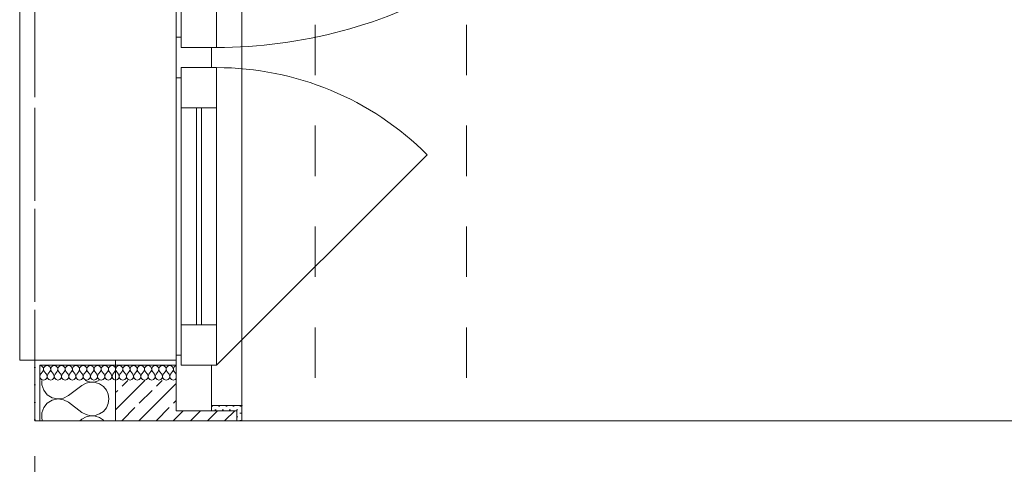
# Model space of a CAD drawing. Header units: metres. Extents: x -3.5 to 65.3, y -10.9 to 16.7.
# Tile 60 of 184: x 43.7 to 45.6, y -3.4 to -2.5. Entities that reach past the tile are written whole.
import ezdxf

# ---------------------------------------------------------------- set-up
doc = ezdxf.new("R2010")
doc.units = ezdxf.units.M
doc.header["$MEASUREMENT"] = 0
for name, pattern in [('Strichlinie doppelt', [0.218722, 0.105833, -0.042333, 0.028222, -0.042333]), ('Strichlinie eng', [0.046, 0.03, -0.016]), ('Untersicht', [0.04, 0.03, -0.01]), ('Wipeout_Contour', [1, 0, -1])]:
    doc.linetypes.add(name, pattern=pattern)
for name, color, linetype in [('301 - Elemente.Linie', 7, 'Continuous'), ('451 - Universal.Achsen Raster', 7, 'Continuous'), ('603 - Struktur.Bodenplatte_ Decke Roh', 7, 'Continuous'), ('604 - Struktur.Wand Aussen', 7, 'Continuous')]:
    doc.layers.add(name, color=color, linetype=linetype)
pattern_1 = [(0, (0, 0), (0, 0.034641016), [0, -0.02]), (0, (0.01, 0.01732), (0, 0.034641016), [0, -0.02])]
pattern_2 = [(45, (0, 0), (-0.0070710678, 0.0070710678), [0, -0.01])]

# ---------------------------------------------------------------- blocks, each defined once
blk = doc.blocks.new('*X52')
at = {"layer": '604 - Struktur.Wand Aussen', "color": 7, "linetype": 'Continuous', "lineweight": 5}
for p, q in [((43.7438, -3.23), (43.7438, -3.239)), ((43.8314, -3.2355), (43.8233, -3.24)), ((43.8294, -3.23), (43.8314, -3.2311)), ((43.8314, -3.2311), (43.8403, -3.2332)), ((43.8403, -3.2335), (43.8314, -3.2355)), ((43.8403, -3.2332), (43.8495, -3.2327)), ((43.8495, -3.2339), (43.8403, -3.2335)), ((43.8495, -3.2327), (43.8577, -3.23)), ((43.8582, -3.2368), (43.8495, -3.2339)), ((43.8658, -3.2421), (43.8582, -3.2368)), ((43.7438, -3.239), (43.7476, -3.2496)), ((43.7476, -3.2496), (43.7547, -3.2584)), ((43.7967, -3.26), (43.8233, -3.24)), ((43.8717, -3.2491), (43.8658, -3.2421)), ((43.8754, -3.2575), (43.8717, -3.2491)), ((43.7547, -3.2749), (43.7476, -3.2837)), ((43.7547, -3.2584), (43.7644, -3.2643)), ((43.7644, -3.269), (43.7547, -3.2749)), ((43.7644, -3.2643), (43.7754, -3.2666)), ((43.7754, -3.2667), (43.7644, -3.269)), ((43.7754, -3.2666), (43.7866, -3.2651)), ((43.7866, -3.2682), (43.7754, -3.2667)), ((43.7866, -3.2651), (43.7967, -3.26)), ((43.7967, -3.2733), (43.7866, -3.2682)), ((43.7967, -3.2733), (43.8233, -3.2933)), ((43.8717, -3.2842), (43.8754, -3.2758)), ((43.8767, -3.2667), (43.8754, -3.2575)), ((43.8754, -3.2758), (43.8767, -3.2667)), ((43.7476, -3.2837), (43.7438, -3.2943)), ((43.7438, -3.2943), (43.7438, -3.3056)), ((43.8233, -3.2933), (43.8314, -3.2978)), ((43.8582, -3.2965), (43.8658, -3.2913)), ((43.8658, -3.2913), (43.8717, -3.2842)), ((43.7438, -3.3056), (43.7454, -3.31)), ((43.8189, -3.31), (43.8233, -3.3067)), ((43.8314, -3.3022), (43.8233, -3.3067)), ((43.8314, -3.2978), (43.8403, -3.2999)), ((43.8403, -3.3001), (43.8314, -3.3022)), ((43.8403, -3.2999), (43.8495, -3.2994)), ((43.8495, -3.3006), (43.8403, -3.3001)), ((43.8495, -3.2994), (43.8582, -3.2965)), ((43.8582, -3.3035), (43.8495, -3.3006)), ((43.8658, -3.3087), (43.8582, -3.3035)), ((43.8669, -3.31), (43.8658, -3.3087))]:
    blk.add_line(p, q, dxfattribs=at)
blk = doc.blocks.new('*X53')
at = {"layer": '604 - Struktur.Wand Aussen', "color": 7, "linetype": 'Continuous', "lineweight": 5}
for p, q in [((43.742, -3.201), (43.74, -3.2007)), ((43.7414, -3.2179), (43.7457, -3.2121)), ((43.7438, -3.2018), (43.742, -3.201)), ((43.7453, -3.203), (43.7438, -3.2018)), ((43.7464, -3.2047), (43.7453, -3.203)), ((43.7457, -3.2121), (43.7467, -3.2104)), ((43.747, -3.2065), (43.7464, -3.2047)), ((43.7467, -3.2104), (43.7471, -3.2085)), ((43.7471, -3.2085), (43.747, -3.2065)), ((43.7473, -3.2065), (43.7472, -3.2085)), ((43.7472, -3.2085), (43.7476, -3.2104)), ((43.7479, -3.2047), (43.7473, -3.2065)), ((43.7476, -3.2104), (43.7486, -3.2121)), ((43.749, -3.203), (43.7479, -3.2047)), ((43.7529, -3.2179), (43.7486, -3.2121)), ((43.7505, -3.2018), (43.749, -3.203)), ((43.7523, -3.201), (43.7505, -3.2018)), ((43.7543, -3.2007), (43.7523, -3.201)), ((43.7562, -3.201), (43.7543, -3.2007)), ((43.7557, -3.2179), (43.76, -3.2121)), ((43.758, -3.2018), (43.7562, -3.201)), ((43.7596, -3.203), (43.758, -3.2018)), ((43.7607, -3.2047), (43.7596, -3.203)), ((43.76, -3.2121), (43.761, -3.2104)), ((43.7613, -3.2065), (43.7607, -3.2047)), ((43.761, -3.2104), (43.7614, -3.2085)), ((43.7614, -3.2085), (43.7613, -3.2065)), ((43.7616, -3.2065), (43.7615, -3.2085)), ((43.7615, -3.2085), (43.7619, -3.2104)), ((43.7622, -3.2047), (43.7616, -3.2065)), ((43.7619, -3.2104), (43.7629, -3.2121)), ((43.7633, -3.203), (43.7622, -3.2047)), ((43.7671, -3.2179), (43.7629, -3.2121)), ((43.7648, -3.2018), (43.7633, -3.203)), ((43.7666, -3.201), (43.7648, -3.2018)), ((43.7686, -3.2007), (43.7666, -3.201)), ((43.7705, -3.201), (43.7686, -3.2007)), ((43.77, -3.2179), (43.7743, -3.2121)), ((43.7723, -3.2018), (43.7705, -3.201)), ((43.7738, -3.203), (43.7723, -3.2018)), ((43.775, -3.2047), (43.7738, -3.203)), ((43.7743, -3.2121), (43.7752, -3.2104)), ((43.7756, -3.2065), (43.775, -3.2047)), ((43.7752, -3.2104), (43.7757, -3.2085)), ((43.7757, -3.2085), (43.7756, -3.2065)), ((43.7758, -3.2065), (43.7757, -3.2085)), ((43.7757, -3.2085), (43.7762, -3.2104)), ((43.7765, -3.2047), (43.7758, -3.2065)), ((43.7762, -3.2104), (43.7771, -3.2121)), ((43.7776, -3.203), (43.7765, -3.2047)), ((43.7814, -3.2179), (43.7771, -3.2121)), ((43.7791, -3.2018), (43.7776, -3.203)), ((43.7809, -3.201), (43.7791, -3.2018)), ((43.7829, -3.2007), (43.7809, -3.201)), ((43.7848, -3.201), (43.7829, -3.2007)), ((43.7843, -3.2179), (43.7886, -3.2121)), ((43.7866, -3.2018), (43.7848, -3.201)), ((43.7881, -3.203), (43.7866, -3.2018)), ((43.7892, -3.2047), (43.7881, -3.203)), ((43.7886, -3.2121), (43.7895, -3.2104)), ((43.7899, -3.2065), (43.7892, -3.2047)), ((43.7895, -3.2104), (43.79, -3.2085)), ((43.79, -3.2085), (43.7899, -3.2065)), ((43.7901, -3.2065), (43.79, -3.2085)), ((43.79, -3.2085), (43.7905, -3.2104)), ((43.7908, -3.2047), (43.7901, -3.2065)), ((43.7905, -3.2104), (43.7914, -3.2121)), ((43.7919, -3.203), (43.7908, -3.2047)), ((43.7957, -3.2179), (43.7914, -3.2121)), ((43.7934, -3.2018), (43.7919, -3.203)), ((43.7952, -3.201), (43.7934, -3.2018)), ((43.7971, -3.2007), (43.7952, -3.201)), ((43.7991, -3.201), (43.7971, -3.2007)), ((43.7986, -3.2179), (43.8029, -3.2121)), ((43.8009, -3.2018), (43.7991, -3.201)), ((43.8024, -3.203), (43.8009, -3.2018)), ((43.8035, -3.2047), (43.8024, -3.203)), ((43.8029, -3.2121), (43.8038, -3.2104)), ((43.8042, -3.2065), (43.8035, -3.2047)), ((43.8038, -3.2104), (43.8043, -3.2085)), ((43.8043, -3.2085), (43.8042, -3.2065)), ((43.8044, -3.2065), (43.8043, -3.2085)), ((43.8043, -3.2085), (43.8048, -3.2104)), ((43.805, -3.2047), (43.8044, -3.2065)), ((43.8048, -3.2104), (43.8057, -3.2121)), ((43.8062, -3.203), (43.805, -3.2047)), ((43.81, -3.2179), (43.8057, -3.2121)), ((43.8077, -3.2018), (43.8062, -3.203)), ((43.8095, -3.201), (43.8077, -3.2018)), ((43.8114, -3.2007), (43.8095, -3.201)), ((43.8134, -3.201), (43.8114, -3.2007)), ((43.8129, -3.2179), (43.8171, -3.2121)), ((43.8152, -3.2018), (43.8134, -3.201)), ((43.8167, -3.203), (43.8152, -3.2018)), ((43.8178, -3.2047), (43.8167, -3.203)), ((43.8171, -3.2121), (43.8181, -3.2104)), ((43.8184, -3.2065), (43.8178, -3.2047)), ((43.8181, -3.2104), (43.8185, -3.2085)), ((43.8185, -3.2085), (43.8184, -3.2065)), ((43.8187, -3.2065), (43.8186, -3.2085)), ((43.8186, -3.2085), (43.819, -3.2104)), ((43.8193, -3.2047), (43.8187, -3.2065)), ((43.819, -3.2104), (43.82, -3.2121)), ((43.8204, -3.203), (43.8193, -3.2047)), ((43.8243, -3.2179), (43.82, -3.2121)), ((43.822, -3.2018), (43.8204, -3.203)), ((43.8238, -3.201), (43.822, -3.2018)), ((43.8257, -3.2007), (43.8238, -3.201)), ((43.8277, -3.201), (43.8257, -3.2007)), ((43.8271, -3.2179), (43.8314, -3.2121)), ((43.8295, -3.2018), (43.8277, -3.201)), ((43.831, -3.203), (43.8295, -3.2018)), ((43.8321, -3.2047), (43.831, -3.203)), ((43.8314, -3.2121), (43.8324, -3.2104)), ((43.8327, -3.2065), (43.8321, -3.2047)), ((43.8324, -3.2104), (43.8328, -3.2085)), ((43.8328, -3.2085), (43.8327, -3.2065)), ((43.833, -3.2065), (43.8329, -3.2085)), ((43.8329, -3.2085), (43.8333, -3.2104)), ((43.8336, -3.2047), (43.833, -3.2065)), ((43.8333, -3.2104), (43.8343, -3.2121)), ((43.8347, -3.203), (43.8336, -3.2047)), ((43.8386, -3.2179), (43.8343, -3.2121)), ((43.8362, -3.2018), (43.8347, -3.203)), ((43.838, -3.201), (43.8362, -3.2018)), ((43.84, -3.2007), (43.838, -3.201)), ((43.842, -3.201), (43.84, -3.2007)), ((43.8414, -3.2179), (43.8457, -3.2121)), ((43.8438, -3.2018), (43.842, -3.201)), ((43.8453, -3.203), (43.8438, -3.2018)), ((43.8464, -3.2047), (43.8453, -3.203)), ((43.8457, -3.2121), (43.8467, -3.2104)), ((43.847, -3.2065), (43.8464, -3.2047)), ((43.8467, -3.2104), (43.8471, -3.2085)), ((43.8471, -3.2085), (43.847, -3.2065)), ((43.8473, -3.2065), (43.8472, -3.2085)), ((43.8472, -3.2085), (43.8476, -3.2104)), ((43.8479, -3.2047), (43.8473, -3.2065)), ((43.8476, -3.2104), (43.8486, -3.2121)), ((43.849, -3.203), (43.8479, -3.2047)), ((43.8529, -3.2179), (43.8486, -3.2121)), ((43.8505, -3.2018), (43.849, -3.203)), ((43.8523, -3.201), (43.8505, -3.2018)), ((43.8543, -3.2007), (43.8523, -3.201)), ((43.8562, -3.201), (43.8543, -3.2007)), ((43.8557, -3.2179), (43.86, -3.2121)), ((43.858, -3.2018), (43.8562, -3.201)), ((43.8596, -3.203), (43.858, -3.2018)), ((43.8607, -3.2047), (43.8596, -3.203)), ((43.86, -3.2121), (43.861, -3.2104)), ((43.8613, -3.2065), (43.8607, -3.2047)), ((43.861, -3.2104), (43.8614, -3.2085)), ((43.8614, -3.2085), (43.8613, -3.2065)), ((43.8616, -3.2065), (43.8615, -3.2085)), ((43.8615, -3.2085), (43.8619, -3.2104)), ((43.8622, -3.2047), (43.8616, -3.2065)), ((43.8619, -3.2104), (43.8629, -3.2121)), ((43.8633, -3.203), (43.8622, -3.2047)), ((43.8671, -3.2179), (43.8629, -3.2121)), ((43.8648, -3.2018), (43.8633, -3.203)), ((43.8666, -3.201), (43.8648, -3.2018)), ((43.8686, -3.2007), (43.8666, -3.201)), ((43.8705, -3.201), (43.8686, -3.2007)), ((43.87, -3.2179), (43.8743, -3.2121)), ((43.8723, -3.2018), (43.8705, -3.201)), ((43.8738, -3.203), (43.8723, -3.2018)), ((43.875, -3.2047), (43.8738, -3.203)), ((43.8743, -3.2121), (43.8752, -3.2104)), ((43.8756, -3.2065), (43.875, -3.2047)), ((43.8752, -3.2104), (43.8757, -3.2085)), ((43.8757, -3.2085), (43.8756, -3.2065)), ((43.8758, -3.2065), (43.8757, -3.2085)), ((43.8757, -3.2085), (43.8762, -3.2104)), ((43.8765, -3.2047), (43.8758, -3.2065)), ((43.8762, -3.2104), (43.8771, -3.2121)), ((43.8776, -3.203), (43.8765, -3.2047)), ((43.8814, -3.2179), (43.8771, -3.2121)), ((43.8791, -3.2018), (43.8776, -3.203)), ((43.8809, -3.201), (43.8791, -3.2018)), ((43.8829, -3.2007), (43.8809, -3.201)), ((43.8848, -3.201), (43.8829, -3.2007)), ((43.8843, -3.2179), (43.8886, -3.2121)), ((43.8866, -3.2018), (43.8848, -3.201)), ((43.8881, -3.203), (43.8866, -3.2018)), ((43.8892, -3.2047), (43.8881, -3.203)), ((43.8886, -3.2121), (43.8895, -3.2104)), ((43.8899, -3.2065), (43.8892, -3.2047)), ((43.8895, -3.2104), (43.89, -3.2085)), ((43.89, -3.2085), (43.8899, -3.2065)), ((43.8901, -3.2065), (43.89, -3.2085)), ((43.89, -3.2085), (43.8905, -3.2104)), ((43.8908, -3.2047), (43.8901, -3.2065)), ((43.8905, -3.2104), (43.8914, -3.2121)), ((43.8919, -3.203), (43.8908, -3.2047)), ((43.8957, -3.2179), (43.8914, -3.2121)), ((43.8934, -3.2018), (43.8919, -3.203)), ((43.8952, -3.201), (43.8934, -3.2018)), ((43.8971, -3.2007), (43.8952, -3.201)), ((43.8991, -3.201), (43.8971, -3.2007)), ((43.8986, -3.2179), (43.9029, -3.2121)), ((43.9009, -3.2018), (43.8991, -3.201)), ((43.9024, -3.203), (43.9009, -3.2018)), ((43.9035, -3.2047), (43.9024, -3.203)), ((43.9029, -3.2121), (43.9038, -3.2104)), ((43.9042, -3.2065), (43.9035, -3.2047)), ((43.9038, -3.2104), (43.9043, -3.2085)), ((43.9043, -3.2085), (43.9042, -3.2065)), ((43.9044, -3.2065), (43.9043, -3.2085)), ((43.9043, -3.2085), (43.9048, -3.2104)), ((43.905, -3.2047), (43.9044, -3.2065)), ((43.9048, -3.2104), (43.9057, -3.2121)), ((43.9062, -3.203), (43.905, -3.2047)), ((43.91, -3.2179), (43.9057, -3.2121)), ((43.9077, -3.2018), (43.9062, -3.203)), ((43.9095, -3.201), (43.9077, -3.2018)), ((43.9114, -3.2007), (43.9095, -3.201)), ((43.9134, -3.201), (43.9114, -3.2007)), ((43.9129, -3.2179), (43.9171, -3.2121)), ((43.9152, -3.2018), (43.9134, -3.201)), ((43.9167, -3.203), (43.9152, -3.2018)), ((43.9178, -3.2047), (43.9167, -3.203)), ((43.9171, -3.2121), (43.9181, -3.2104)), ((43.9184, -3.2065), (43.9178, -3.2047)), ((43.9181, -3.2104), (43.9185, -3.2085)), ((43.9185, -3.2085), (43.9184, -3.2065)), ((43.9187, -3.2065), (43.9186, -3.2085)), ((43.9186, -3.2085), (43.919, -3.2104)), ((43.9193, -3.2047), (43.9187, -3.2065)), ((43.919, -3.2104), (43.92, -3.2121)), ((43.9204, -3.203), (43.9193, -3.2047)), ((43.9243, -3.2179), (43.92, -3.2121)), ((43.922, -3.2018), (43.9204, -3.203)), ((43.9238, -3.201), (43.922, -3.2018)), ((43.9257, -3.2007), (43.9238, -3.201)), ((43.9277, -3.201), (43.9257, -3.2007)), ((43.9271, -3.2179), (43.9314, -3.2121)), ((43.9295, -3.2018), (43.9277, -3.201)), ((43.931, -3.203), (43.9295, -3.2018)), ((43.9321, -3.2047), (43.931, -3.203)), ((43.9314, -3.2121), (43.9324, -3.2104)), ((43.9327, -3.2065), (43.9321, -3.2047)), ((43.9324, -3.2104), (43.9328, -3.2085)), ((43.9328, -3.2085), (43.9327, -3.2065)), ((43.933, -3.2065), (43.9329, -3.2085)), ((43.9329, -3.2085), (43.9333, -3.2104)), ((43.9336, -3.2047), (43.933, -3.2065)), ((43.9333, -3.2104), (43.9343, -3.2121)), ((43.9347, -3.203), (43.9336, -3.2047)), ((43.9386, -3.2179), (43.9343, -3.2121)), ((43.9362, -3.2018), (43.9347, -3.203)), ((43.938, -3.201), (43.9362, -3.2018)), ((43.94, -3.2007), (43.938, -3.201)), ((43.942, -3.201), (43.94, -3.2007)), ((43.9414, -3.2179), (43.9457, -3.2121)), ((43.9438, -3.2018), (43.942, -3.201)), ((43.9453, -3.203), (43.9438, -3.2018)), ((43.9464, -3.2047), (43.9453, -3.203)), ((43.9457, -3.2121), (43.9467, -3.2104)), ((43.947, -3.2065), (43.9464, -3.2047)), ((43.9467, -3.2104), (43.9471, -3.2085)), ((43.9471, -3.2085), (43.947, -3.2065)), ((43.9473, -3.2065), (43.9472, -3.2085)), ((43.9472, -3.2085), (43.9476, -3.2104)), ((43.9479, -3.2047), (43.9473, -3.2065)), ((43.9476, -3.2104), (43.9486, -3.2121)), ((43.949, -3.203), (43.9479, -3.2047)), ((43.9529, -3.2179), (43.9486, -3.2121)), ((43.9505, -3.2018), (43.949, -3.203)), ((43.9523, -3.201), (43.9505, -3.2018)), ((43.9543, -3.2007), (43.9523, -3.201)), ((43.9562, -3.201), (43.9543, -3.2007)), ((43.9557, -3.2179), (43.96, -3.2121)), ((43.958, -3.2018), (43.9562, -3.201)), ((43.9596, -3.203), (43.958, -3.2018)), ((43.9607, -3.2047), (43.9596, -3.203)), ((43.96, -3.2121), (43.961, -3.2104)), ((43.9613, -3.2065), (43.9607, -3.2047)), ((43.961, -3.2104), (43.9614, -3.2085)), ((43.9614, -3.2085), (43.9613, -3.2065)), ((43.9616, -3.2065), (43.9615, -3.2085)), ((43.9615, -3.2085), (43.9619, -3.2104)), ((43.9622, -3.2047), (43.9616, -3.2065)), ((43.9619, -3.2104), (43.9629, -3.2121)), ((43.9633, -3.203), (43.9622, -3.2047)), ((43.9671, -3.2179), (43.9629, -3.2121)), ((43.9648, -3.2018), (43.9633, -3.203)), ((43.9666, -3.201), (43.9648, -3.2018)), ((43.9686, -3.2007), (43.9666, -3.201)), ((43.9705, -3.201), (43.9686, -3.2007)), ((43.97, -3.2179), (43.9743, -3.2121)), ((43.9723, -3.2018), (43.9705, -3.201)), ((43.9738, -3.203), (43.9723, -3.2018)), ((43.975, -3.2047), (43.9738, -3.203)), ((43.9743, -3.2121), (43.9752, -3.2104)), ((43.9756, -3.2065), (43.975, -3.2047)), ((43.9752, -3.2104), (43.9757, -3.2085)), ((43.9757, -3.2085), (43.9756, -3.2065)), ((43.9758, -3.2065), (43.9757, -3.2085)), ((43.9757, -3.2085), (43.9762, -3.2104)), ((43.9765, -3.2047), (43.9758, -3.2065)), ((43.9762, -3.2104), (43.9771, -3.2121)), ((43.9776, -3.203), (43.9765, -3.2047)), ((43.9814, -3.2179), (43.9771, -3.2121)), ((43.9791, -3.2018), (43.9776, -3.203)), ((43.9809, -3.201), (43.9791, -3.2018)), ((43.9829, -3.2007), (43.9809, -3.201)), ((43.9848, -3.201), (43.9829, -3.2007)), ((43.9843, -3.2179), (43.9886, -3.2121)), ((43.9866, -3.2018), (43.9848, -3.201)), ((43.9881, -3.203), (43.9866, -3.2018)), ((43.9892, -3.2047), (43.9881, -3.203)), ((43.9886, -3.2121), (43.9895, -3.2104)), ((43.9899, -3.2065), (43.9892, -3.2047)), ((43.9895, -3.2104), (43.99, -3.2085)), ((43.99, -3.2085), (43.9899, -3.2065)), ((43.9901, -3.2065), (43.99, -3.2085)), ((43.99, -3.2085), (43.9905, -3.2104)), ((43.9908, -3.2047), (43.9901, -3.2065)), ((43.9905, -3.2104), (43.9914, -3.2121)), ((43.9919, -3.203), (43.9908, -3.2047)), ((43.9957, -3.2179), (43.9914, -3.2121)), ((43.9934, -3.2018), (43.9919, -3.203)), ((43.9952, -3.201), (43.9934, -3.2018)), ((43.9971, -3.2007), (43.9952, -3.201)), ((43.9991, -3.201), (43.9971, -3.2007)), ((43.9986, -3.2179), (44.0029, -3.2121)), ((44.0009, -3.2018), (43.9991, -3.201)), ((44.0024, -3.203), (44.0009, -3.2018)), ((44.0035, -3.2047), (44.0024, -3.203)), ((44.0029, -3.2121), (44.0038, -3.2104)), ((44.0042, -3.2065), (44.0035, -3.2047)), ((44.0038, -3.2104), (44.0043, -3.2085)), ((44.0043, -3.2085), (44.0042, -3.2065)), ((44.0044, -3.2065), (44.0043, -3.2085)), ((44.0043, -3.2085), (44.0048, -3.2104)), ((44.005, -3.2047), (44.0044, -3.2065)), ((44.0048, -3.2104), (44.0057, -3.2121)), ((44.0062, -3.203), (44.005, -3.2047)), ((44.01, -3.2179), (44.0057, -3.2121)), ((44.0077, -3.2018), (44.0062, -3.203)), ((44.0095, -3.201), (44.0077, -3.2018)), ((44.01, -3.2009), (44.0095, -3.201)), ((43.7414, -3.2179), (43.74, -3.2215)), ((43.74, -3.2215), (43.7408, -3.2253)), ((43.7408, -3.2253), (43.7434, -3.2282)), ((43.7434, -3.2282), (43.7471, -3.2293)), ((43.7471, -3.2293), (43.7509, -3.2282)), ((43.7509, -3.2282), (43.7535, -3.2253)), ((43.7543, -3.2215), (43.7529, -3.2179)), ((43.7535, -3.2253), (43.7543, -3.2215)), ((43.7557, -3.2179), (43.7543, -3.2215)), ((43.7543, -3.2215), (43.755, -3.2253)), ((43.755, -3.2253), (43.7577, -3.2282)), ((43.7577, -3.2282), (43.7614, -3.2293)), ((43.7614, -3.2293), (43.7652, -3.2282)), ((43.7652, -3.2282), (43.7678, -3.2253)), ((43.7685, -3.2215), (43.7671, -3.2179)), ((43.7678, -3.2253), (43.7685, -3.2215)), ((43.77, -3.2179), (43.7686, -3.2215)), ((43.7686, -3.2215), (43.7693, -3.2253)), ((43.7693, -3.2253), (43.772, -3.2282)), ((43.772, -3.2282), (43.7757, -3.2293)), ((43.7757, -3.2293), (43.7795, -3.2282)), ((43.7795, -3.2282), (43.7821, -3.2253)), ((43.7828, -3.2215), (43.7814, -3.2179)), ((43.7821, -3.2253), (43.7828, -3.2215)), ((43.7843, -3.2179), (43.7829, -3.2215)), ((43.7829, -3.2215), (43.7836, -3.2253)), ((43.7836, -3.2253), (43.7862, -3.2282)), ((43.7862, -3.2282), (43.79, -3.2293)), ((43.79, -3.2293), (43.7938, -3.2282)), ((43.7938, -3.2282), (43.7964, -3.2253)), ((43.7971, -3.2215), (43.7957, -3.2179)), ((43.7964, -3.2253), (43.7971, -3.2215)), ((43.7986, -3.2179), (43.7972, -3.2215)), ((43.7972, -3.2215), (43.7979, -3.2253)), ((43.7979, -3.2253), (43.8005, -3.2282)), ((43.8005, -3.2282), (43.8043, -3.2293)), ((43.8043, -3.2293), (43.808, -3.2282)), ((43.808, -3.2282), (43.8107, -3.2253)), ((43.8114, -3.2215), (43.81, -3.2179)), ((43.8107, -3.2253), (43.8114, -3.2215)), ((43.8129, -3.2179), (43.8115, -3.2215)), ((43.8115, -3.2215), (43.8122, -3.2253)), ((43.8122, -3.2253), (43.8148, -3.2282)), ((43.8148, -3.2282), (43.8186, -3.2293)), ((43.8186, -3.2293), (43.8223, -3.2282)), ((43.8223, -3.2282), (43.825, -3.2253)), ((43.8257, -3.2215), (43.8243, -3.2179)), ((43.825, -3.2253), (43.8257, -3.2215)), ((43.8271, -3.2179), (43.8257, -3.2215)), ((43.8257, -3.2215), (43.8265, -3.2253)), ((43.8265, -3.2253), (43.8291, -3.2282)), ((43.8291, -3.2282), (43.8329, -3.2293)), ((43.8329, -3.2293), (43.8366, -3.2282)), ((43.8366, -3.2282), (43.8392, -3.2253)), ((43.84, -3.2215), (43.8386, -3.2179)), ((43.8392, -3.2253), (43.84, -3.2215)), ((43.8414, -3.2179), (43.84, -3.2215)), ((43.84, -3.2215), (43.8408, -3.2253)), ((43.8408, -3.2253), (43.8434, -3.2282)), ((43.8434, -3.2282), (43.8471, -3.2293)), ((43.8471, -3.2293), (43.8509, -3.2282)), ((43.8509, -3.2282), (43.8535, -3.2253)), ((43.8543, -3.2215), (43.8529, -3.2179)), ((43.8535, -3.2253), (43.8543, -3.2215)), ((43.8557, -3.2179), (43.8543, -3.2215)), ((43.8543, -3.2215), (43.855, -3.2253)), ((43.855, -3.2253), (43.8577, -3.2282)), ((43.8577, -3.2282), (43.8614, -3.2293)), ((43.8614, -3.2293), (43.8652, -3.2282)), ((43.8652, -3.2282), (43.8678, -3.2253)), ((43.8685, -3.2215), (43.8671, -3.2179)), ((43.8678, -3.2253), (43.8685, -3.2215)), ((43.87, -3.2179), (43.8686, -3.2215)), ((43.8686, -3.2215), (43.8693, -3.2253)), ((43.8693, -3.2253), (43.872, -3.2282)), ((43.872, -3.2282), (43.8757, -3.2293)), ((43.8757, -3.2293), (43.8795, -3.2282)), ((43.8795, -3.2282), (43.8821, -3.2253)), ((43.8828, -3.2215), (43.8814, -3.2179)), ((43.8821, -3.2253), (43.8828, -3.2215)), ((43.8843, -3.2179), (43.8829, -3.2215)), ((43.8829, -3.2215), (43.8836, -3.2253)), ((43.8836, -3.2253), (43.8862, -3.2282)), ((43.8862, -3.2282), (43.89, -3.2293)), ((43.89, -3.2293), (43.8938, -3.2282)), ((43.8938, -3.2282), (43.8964, -3.2253)), ((43.8971, -3.2215), (43.8957, -3.2179)), ((43.8964, -3.2253), (43.8971, -3.2215)), ((43.8986, -3.2179), (43.8972, -3.2215)), ((43.8972, -3.2215), (43.8979, -3.2253)), ((43.8979, -3.2253), (43.9005, -3.2282)), ((43.9005, -3.2282), (43.9043, -3.2293)), ((43.9043, -3.2293), (43.908, -3.2282)), ((43.908, -3.2282), (43.9107, -3.2253)), ((43.9114, -3.2215), (43.91, -3.2179)), ((43.9107, -3.2253), (43.9114, -3.2215)), ((43.9129, -3.2179), (43.9115, -3.2215)), ((43.9115, -3.2215), (43.9122, -3.2253)), ((43.9122, -3.2253), (43.9148, -3.2282)), ((43.9148, -3.2282), (43.9186, -3.2293)), ((43.9186, -3.2293), (43.9223, -3.2282)), ((43.9223, -3.2282), (43.925, -3.2253)), ((43.9257, -3.2215), (43.9243, -3.2179)), ((43.925, -3.2253), (43.9257, -3.2215)), ((43.9271, -3.2179), (43.9257, -3.2215)), ((43.9257, -3.2215), (43.9265, -3.2253)), ((43.9265, -3.2253), (43.9291, -3.2282)), ((43.9291, -3.2282), (43.9329, -3.2293)), ((43.9329, -3.2293), (43.9366, -3.2282)), ((43.9366, -3.2282), (43.9392, -3.2253)), ((43.94, -3.2215), (43.9386, -3.2179)), ((43.9392, -3.2253), (43.94, -3.2215)), ((43.9414, -3.2179), (43.94, -3.2215)), ((43.94, -3.2215), (43.9408, -3.2253)), ((43.9408, -3.2253), (43.9434, -3.2282)), ((43.9434, -3.2282), (43.9471, -3.2293)), ((43.9471, -3.2293), (43.9509, -3.2282)), ((43.9509, -3.2282), (43.9535, -3.2253)), ((43.9543, -3.2215), (43.9529, -3.2179)), ((43.9535, -3.2253), (43.9543, -3.2215)), ((43.9557, -3.2179), (43.9543, -3.2215)), ((43.9543, -3.2215), (43.955, -3.2253)), ((43.955, -3.2253), (43.9577, -3.2282)), ((43.9577, -3.2282), (43.9614, -3.2293)), ((43.9614, -3.2293), (43.9652, -3.2282)), ((43.9652, -3.2282), (43.9678, -3.2253)), ((43.9685, -3.2215), (43.9671, -3.2179)), ((43.9678, -3.2253), (43.9685, -3.2215)), ((43.97, -3.2179), (43.9686, -3.2215)), ((43.9686, -3.2215), (43.9693, -3.2253)), ((43.9693, -3.2253), (43.972, -3.2282)), ((43.972, -3.2282), (43.9757, -3.2293)), ((43.9757, -3.2293), (43.9795, -3.2282)), ((43.9795, -3.2282), (43.9821, -3.2253)), ((43.9828, -3.2215), (43.9814, -3.2179)), ((43.9821, -3.2253), (43.9828, -3.2215)), ((43.9843, -3.2179), (43.9829, -3.2215)), ((43.9829, -3.2215), (43.9836, -3.2253)), ((43.9836, -3.2253), (43.9862, -3.2282)), ((43.9862, -3.2282), (43.99, -3.2293)), ((43.99, -3.2293), (43.9938, -3.2282)), ((43.9938, -3.2282), (43.9964, -3.2253)), ((43.9971, -3.2215), (43.9957, -3.2179)), ((43.9964, -3.2253), (43.9971, -3.2215)), ((43.9986, -3.2179), (43.9972, -3.2215)), ((43.9972, -3.2215), (43.9979, -3.2253)), ((43.9979, -3.2253), (44.0005, -3.2282)), ((44.0005, -3.2282), (44.0043, -3.2293)), ((44.0043, -3.2293), (44.008, -3.2282)), ((44.008, -3.2282), (44.01, -3.2261))]:
    blk.add_line(p, q, dxfattribs=at)

msp = doc.modelspace()

# ---------------------------------------------------------------- hatches: boundary and pattern name
at = {"layer": '604 - Struktur.Wand Aussen', "linetype": 'Continuous', "lineweight": 0, "true_color": 0x000000}
h = msp.add_hatch(dxfattribs=at)
h.set_pattern_fill('Verputz_0001', color=18, style=0, pattern_type=2)
h.set_pattern_definition(pattern_1)
h.paths.add_polyline_path([(43.73, -3.2), (44.01, -3.2), (44.01, -3.19), (43.73, -3.19)])
h = msp.add_hatch(dxfattribs=at)
h.set_pattern_fill('Verputz_0001', color=18, style=0, pattern_type=2)
h.set_pattern_definition(pattern_1)
h.paths.add_polyline_path([(43.73, -3.2), (43.73, -3.31), (43.74, -3.31), (43.74, -3.2)])
h = msp.add_hatch(dxfattribs=at)
h.set_pattern_fill('Beton__Stahlbeton_0001', color=18, style=0, pattern_type=2)
h.set_pattern_definition([(45, (0, 0), (-0.033941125, 0.033941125), []), (45, (-0.01697, 0.01697), (-0.033941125, 0.033941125), [0.036, -0.012])])
h.paths.add_polyline_path([(43.89, -3.31), (44.13, -3.31), (44.13, -3.29), (44.08, -3.29), (44.01, -3.29), (44.01, -3.23), (43.89, -3.23)])
h = msp.add_hatch(dxfattribs=at)
h.set_pattern_fill('Gips_0001', color=18, style=0, pattern_type=2)
h.set_pattern_definition(pattern_2)
h.paths.add_polyline_path([(44.14, -3.29), (44.14, -3.28), (44.08, -3.28), (44.08, -3.29)])
h = msp.add_hatch(dxfattribs=at)
h.set_pattern_fill('Gips_0001', color=18, style=0, pattern_type=2)
h.set_pattern_definition(pattern_2)
h.paths.add_polyline_path([(44.14, -3.29), (44.13, -3.29), (44.13, -3.31), (44.14, -3.31)])

# ---------------------------------------------------------------- linework, layer by layer
at = {"layer": '301 - Elemente.Linie', "color": 7, "linetype": 'Untersicht', "lineweight": 13}
for p, q in [((44.285, -0.525), (44.285, -3.31)), ((44.585, -0.525), (44.585, -3.31))]:
    msp.add_line(p, q, dxfattribs=at)
at = {"layer": '603 - Struktur.Bodenplatte_ Decke Roh', "color": 7, "linetype": 'Continuous', "lineweight": 18, "flags": 128}
for points in [[(43.89, -3.31), (55.11, -3.31), (55.11, 0.005)], [(43.89, 0.005), (43.89, -3.31)]]:
    msp.add_lwpolyline(points, dxfattribs=at)
at = {"layer": '604 - Struktur.Wand Aussen', "color": 7, "linetype": 'Continuous', "lineweight": 9}
for p, q in [((44.14, -3.28), (44.14, -0.9)), ((44.02, -2.49), (44.02, -2.57)), ((44.09, -2.57), (44.09, -2.49)), ((44.02, -2.57), (44.02, -2.55)), ((44.08, -2.57), (44.02, -2.57)), ((44.02, -2.57), (44.09, -2.57)), ((44.08, -2.59), (44.08, -2.57)), ((44.08, -2.61), (44.08, -2.59)), ((44.02, -2.63), (44.02, -2.61)), ((44.02, -2.61), (44.08, -2.61)), ((44.09, -2.61), (44.02, -2.61)), ((44.02, -2.61), (44.02, -2.69)), ((44.09, -2.69), (44.09, -2.61)), ((44.02, -2.69), (44.02, -3.12)), ((44.02, -2.69), (44.09, -2.69)), ((44.05, -2.69), (44.05, -3.12)), ((44.06, -3.12), (44.06, -2.69)), ((44.09, -3.12), (44.09, -2.69)), ((44.09, -3.2), (44.5072, -2.7828)), ((44.09, -3.12), (44.02, -3.12)), ((44.02, -3.12), (44.02, -3.2)), ((44.09, -3.2), (44.09, -3.12)), ((44.02, -3.2), (44.02, -3.18)), ((44.08, -3.2), (44.02, -3.2)), ((44.02, -3.2), (44.09, -3.2)), ((44.08, -3.29), (44.08, -3.2))]:
    msp.add_line(p, q, dxfattribs=at)
at = {"layer": '604 - Struktur.Wand Aussen', "color": 7, "linetype": 'Strichlinie eng', "lineweight": 9}
msp.add_line((44.14, -3.28), (44.14, -0.9), dxfattribs=at)
at = {"layer": '604 - Struktur.Wand Aussen', "color": 7, "linetype": 'Continuous', "lineweight": 5}
for p, q in [((43.73, -3.19), (43.74, -3.19)), ((43.73, -3.2), (43.73, -3.19)), ((43.74, -3.19), (43.88, -3.19)), ((43.88, -3.19), (43.89, -3.19)), ((43.89, -3.19), (44.01, -3.19)), ((44.01, -3.2), (44.01, -3.19)), ((43.74, -3.23), (43.74, -3.2)), ((44.01, -3.2), (43.74, -3.2)), ((43.74, -3.2), (44.01, -3.2)), ((44.01, -3.23), (44.01, -3.2)), ((44.01, -3.23), (44.01, -3.2)), ((44.01, -3.23), (44.01, -3.2)), ((43.74, -3.23), (43.74, -3.31)), ((44.08, -3.29), (44.08, -3.28)), ((44.08, -3.28), (44.13, -3.28)), ((44.08, -3.28), (44.13, -3.28)), ((44.08, -3.29), (44.08, -3.28)), ((44.08, -3.29), (44.08, -3.28)), ((44.13, -3.28), (44.14, -3.28)), ((44.13, -3.28), (44.14, -3.28)), ((44.14, -3.29), (44.14, -3.28))]:
    msp.add_line(p, q, dxfattribs=at)
at = {"layer": '604 - Struktur.Wand Aussen', "color": 7, "linetype": 'Continuous', "lineweight": 13}
for p, q in [((43.89, -3.23), (43.89, -3.31)), ((44.01, -3.29), (44.01, -3.23)), ((44.01, -3.29), (44.01, -3.23)), ((44.01, -3.29), (44.01, -3.23)), ((44.01, -3.29), (44.08, -3.29)), ((44.01, -3.29), (44.08, -3.29)), ((44.01, -3.29), (44.08, -3.29)), ((44.13, -3.29), (44.08, -3.29)), ((44.13, -3.31), (44.13, -3.29))]:
    msp.add_line(p, q, dxfattribs=at)
at = {"layer": '604 - Struktur.Wand Aussen', "color": 7, "linetype": 'Continuous', "lineweight": 5, "flags": 128}
for points in [[(43.73, -3.2), (43.73, -3.31)], [(44.14, -3.31), (44.14, -3.29)], [(43.73, -3.31), (43.74, -3.31)], [(43.74, -3.31), (43.88, -3.31)], [(43.88, -3.31), (43.89, -3.31)], [(44.13, -3.31), (44.14, -3.31)]]:
    msp.add_lwpolyline(points, dxfattribs=at)
at = {"layer": '604 - Struktur.Wand Aussen', "color": 7, "linetype": 'Continuous', "lineweight": 13, "flags": 128}
msp.add_lwpolyline([(43.89, -3.31), (44.13, -3.31)], dxfattribs=at)
at = {"layer": '604 - Struktur.Wand Aussen', "color": 7, "linetype": 'Continuous', "lineweight": 9}
for centre, radius, start, end in [((44.09, -1.61), 0.96, 270, 300), ((44.09, -3.2), 0.59, 45, 90)]:
    msp.add_arc(centre, radius, start, end, dxfattribs=at)
msp.add_point((44.14, -3.28), dxfattribs=at)

# ---------------------------------------------------------------- block references
at = {"layer": '604 - Struktur.Wand Aussen', "color": 7, "lineweight": 18}
for name in ['*X53', '*X52']:
    msp.add_blockref(name, (0, 0), dxfattribs=at)

# ---------------------------------------------------------------- next in the draw order: wipeouts: each hides what was drawn before it
at = {"color": 254, "linetype": 'Wipeout_Contour', "lineweight": 0, "ltscale": 264.111348}
msp.add_wipeout([(44.01, -3.19), (44.01, -0.99), (43.73, -0.99), (43.7, -0.99), (43.7, -3.19), (43.73, -3.19)], dxfattribs=at).dxf.layer = '604 - Struktur.Wand Aussen'

# ---------------------------------------------------------------- next in the draw order: linework, layer by layer
at = {"layer": '451 - Universal.Achsen Raster', "color": 160, "linetype": 'Strichlinie doppelt', "lineweight": 9, "true_color": 0x3232ff}
msp.add_line((43.73, -10.585), (43.73, 16.355), dxfattribs=at)
at = {"layer": '604 - Struktur.Wand Aussen', "color": 7, "linetype": 'Continuous', "lineweight": 9}
for p, q in [((43.7, -3.19), (43.7, -0.99)), ((44.01, -1.63), (44.01, -2.55)), ((44.02, -2.55), (44.01, -2.55)), ((44.01, -2.55), (44.01, -2.59)), ((44.01, -2.59), (44.01, -2.63)), ((44.01, -2.63), (44.01, -3.18)), ((44.01, -2.63), (44.02, -2.63)), ((43.73, -3.19), (43.7, -3.19)), ((44.02, -3.18), (44.01, -3.18)), ((44.01, -3.18), (44.01, -3.29))]:
    msp.add_line(p, q, dxfattribs=at)
at = {"layer": '604 - Struktur.Wand Aussen', "color": 7, "linetype": 'Strichlinie eng', "lineweight": 9}
msp.add_line((43.73, -3.19), (43.73, -0.99), dxfattribs=at)
at = {"layer": '604 - Struktur.Wand Aussen', "color": 7, "linetype": 'Continuous', "lineweight": 5}
for p, q in [((43.73, -3.19), (43.74, -3.19)), ((43.74, -3.19), (43.88, -3.19)), ((43.88, -3.19), (43.89, -3.19)), ((43.89, -3.19), (44.01, -3.19)), ((44.01, -3.2), (44.01, -3.19)), ((44.01, -3.2), (44.01, -3.19))]:
    msp.add_line(p, q, dxfattribs=at)

doc.saveas('drawing.dxf')
